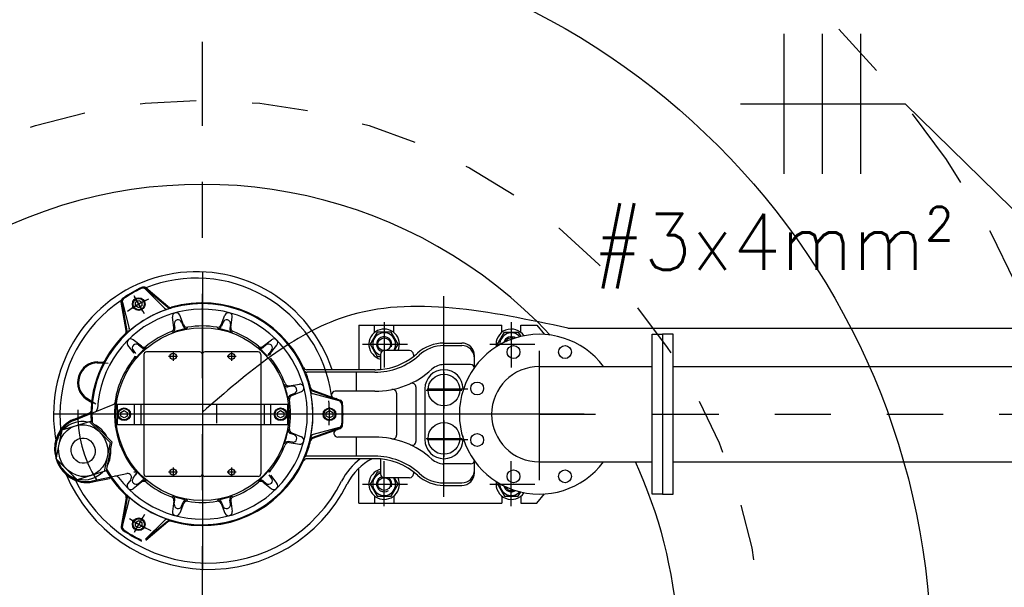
# Model space of a CAD drawing. Header units: millimetres. Extents: x 197878 to 197999, y 8707052 to 8707093.
# Tile 14 of 22: x 197887.44 to 197889.19, y 8707074.85 to 8707075.86. Entities that reach past the tile are written whole.
import ezdxf

# ---------------------------------------------------------------- set-up
doc = ezdxf.new("R2010")
doc.units = ezdxf.units.MM
doc.header["$LTSCALE"] = 0.1
doc.linetypes.add('DASHDOT', pattern=[1, 0.5, -0.25, 0, -0.25])
doc.linetypes.add('HIDDEN', pattern=[0.375, 0.25, -0.125])
for name, color, linetype in [('BAR-EIXOS', 7, 'DASHDOT'), ('BAR-FUROS', 7, 'Continuous'), ('BAR-PECAS', 2, 'Continuous'), ('EIXO', 7, 'DASHDOT'), ('ELE_CIR', 2, 'Continuous'), ('ELE_DUTO', 8, 'Continuous'), ('ELE_TX_CIR', 2, 'Continuous'), ('ESTRUTURA', 5, 'Continuous'), ('LIMHATRA', 2, 'HIDDEN')]:
    doc.layers.add(name, color=color, linetype=linetype)
doc.styles.add('romans', font='romans.shx')

msp = doc.modelspace()

# ---------------------------------------------------------------- linework, layer by layer
at = {"color": 7}
for p, q in [((197887.7627800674, 8707075.412119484), (197887.7627800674, 8707074.881501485)), ((197887.7627800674, 8707075.410984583), (197887.7627800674, 8707074.912620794)), ((197887.6593866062, 8707075.3372312), (197887.6409701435, 8707075.369129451)), ((197887.6567698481, 8707075.34176356), (197887.6420304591, 8707075.367292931)), ((197887.7009378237, 8707075.34876234), (197887.6615549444, 8707075.381808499)), ((197887.6616059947, 8707075.381220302), (197887.695273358, 8707075.34755294)), ((197887.7012749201, 8707075.350365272), (197887.6617691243, 8707075.38351457)), ((197888.1936237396, 8707075.010949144), (197888.1936237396, 8707075.369001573)), ((197887.6270680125, 8707075.307521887), (197887.6181127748, 8707075.358309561)), ((197887.6286247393, 8707075.307012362), (197887.6196973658, 8707075.357642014)), ((197887.6201812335, 8707075.357303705), (197887.6325043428, 8707075.311313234)), ((197887.6437311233, 8707075.35780124), (197887.6494001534, 8707075.361074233)), ((197887.643731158, 8707075.351255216), (197887.643731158, 8707075.35780124)), ((197887.649400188, 8707075.347982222), (197887.643731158, 8707075.351255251)), ((197887.6494001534, 8707075.361074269), (197887.6550691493, 8707075.35780124)), ((197887.6550691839, 8707075.351255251), (197887.6494001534, 8707075.347982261)), ((197887.6550691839, 8707075.357801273), (197887.6550691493, 8707075.351255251)), ((197887.7293403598, 8707075.317556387), (197887.7224083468, 8707075.334918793)), ((197887.7962197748, 8707075.317556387), (197887.8031517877, 8707075.334918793)), ((197887.7120357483, 8707075.31291963), (197887.7093578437, 8707075.33142192)), ((197887.7127622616, 8707075.318716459), (197887.7138261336, 8707075.311365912)), ((197887.7258127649, 8707075.322213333), (197887.7285666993, 8707075.315315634)), ((197887.7997473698, 8707075.322213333), (197887.7969934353, 8707075.315315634)), ((197887.8127978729, 8707075.318716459), (197887.8117340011, 8707075.311365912)), ((197887.8135243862, 8707075.31291963), (197887.8162022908, 8707075.33142192)), ((197888.0416946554, 8707075.316880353), (197888.2967994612, 8707075.316880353)), ((197888.0416946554, 8707075.316880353), (197888.0416946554, 8707075.237514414)), ((197888.0700396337, 8707075.3041081), (197888.0700396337, 8707075.316880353)), ((197888.0870466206, 8707075.322396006), (197888.0870466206, 8707075.241689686)), ((197888.1040536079, 8707075.3041081), (197888.1040536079, 8707075.316880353)), ((197888.2967994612, 8707075.3041081), (197888.2967994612, 8707075.316880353)), ((197888.3138064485, 8707075.322396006), (197888.3138064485, 8707075.241689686)), ((197888.3308134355, 8707075.316880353), (197888.3591584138, 8707075.316880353)), ((197888.3308134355, 8707075.3041081), (197888.3308134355, 8707075.316880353)), ((197888.3591584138, 8707075.316880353), (197888.3727872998, 8707075.300358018)), ((197888.074609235, 8707075.304408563), (197888.0621718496, 8707075.282866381)), ((197888.0994840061, 8707075.304408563), (197888.074609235, 8707075.304408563)), ((197888.1119213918, 8707075.282866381), (197888.0994840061, 8707075.304408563)), ((197888.2889316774, 8707075.282866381), (197888.3013690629, 8707075.304408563)), ((197888.3013690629, 8707075.304408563), (197888.326243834, 8707075.304408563)), ((197888.326243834, 8707075.304408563), (197888.330656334, 8707075.29676589)), ((197887.6414486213, 8707075.266812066), (197887.6298783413, 8707075.281496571)), ((197887.6541164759, 8707075.27947992), (197887.6394319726, 8707075.291050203)), ((197887.6487330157, 8707075.281749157), (197887.6545668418, 8707075.277152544)), ((197887.8768271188, 8707075.281749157), (197887.8709932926, 8707075.277152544)), ((197887.8714436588, 8707075.27947992), (197887.8861281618, 8707075.291050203)), ((197887.8841115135, 8707075.266812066), (197887.8956817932, 8707075.281496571)), ((197888.048675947, 8707075.282866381), (197888.1287062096, 8707075.282866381)), ((197888.0621718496, 8707075.282866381), (197888.074609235, 8707075.261324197)), ((197888.1053753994, 8707075.27152839), (197888.1119213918, 8707075.282866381)), ((197888.1936237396, 8707075.28513398), (197888.2253701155, 8707075.28513398)), ((197888.1936237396, 8707075.280598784), (197888.2253701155, 8707075.280598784)), ((197888.2754357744, 8707075.282866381), (197888.3554660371, 8707075.282866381)), ((197888.2903865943, 8707075.280346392), (197888.2889316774, 8707075.282866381)), ((197887.6391793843, 8707075.272195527), (197887.6437759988, 8707075.266361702)), ((197887.6584705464, 8707075.264725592), (197887.6584705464, 8707075.176289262)), ((197887.7582448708, 8707075.26926079), (197887.6630057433, 8707075.26926079)), ((197887.7106253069, 8707075.26926079), (197887.7106253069, 8707075.253387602)), ((197887.7627800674, 8707075.264725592), (197887.7627800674, 8707075.176289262)), ((197887.8625543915, 8707075.26926079), (197887.7673152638, 8707075.26926079)), ((197887.8149348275, 8707075.26926079), (197887.8149348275, 8707075.253387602)), ((197887.867089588, 8707075.264725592), (197887.867089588, 8707075.176289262)), ((197887.8863807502, 8707075.272195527), (197887.8817841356, 8707075.266361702)), ((197888.0805323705, 8707075.264725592), (197888.0805323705, 8707075.237983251)), ((197888.1323985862, 8707075.27152839), (197888.0873351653, 8707075.27152839)), ((197888.1392013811, 8707075.264725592), (197888.1392013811, 8707075.260904)), ((197888.2480460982, 8707075.241406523), (197888.2480460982, 8707075.262457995)), ((197888.3636936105, 8707075.271203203), (197888.3636936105, 8707075.040383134)), ((197887.5753010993, 8707075.249671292), (197887.5948589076, 8707075.248988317)), ((197887.5753644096, 8707075.251484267), (197887.5845332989, 8707075.25116408)), ((197887.7185619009, 8707075.261324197), (197887.7026887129, 8707075.261324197)), ((197887.8228714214, 8707075.261324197), (197887.8069982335, 8707075.261324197)), ((197888.074609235, 8707075.261324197), (197888.0805323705, 8707075.261324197)), ((197888.2412433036, 8707075.246584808), (197888.1936237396, 8707075.246584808)), ((197887.9941247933, 8707075.237514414), (197887.949372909, 8707075.237514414)), ((197888.0702321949, 8707075.23297922), (197887.9498259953, 8707075.23297922)), ((197888.0702322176, 8707075.237514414), (197887.9941247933, 8707075.237514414)), ((197888.0373791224, 8707075.23297922), (197888.0373791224, 8707075.198965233)), ((197888.1936237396, 8707075.23299288), (197888.1936237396, 8707075.168106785)), ((197887.9175512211, 8707075.208892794), (197887.9360535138, 8707075.211570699)), ((197887.9233480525, 8707075.208166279), (197887.9159975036, 8707075.20710241)), ((197887.9268449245, 8707075.195115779), (197887.9199472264, 8707075.192361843)), ((197887.9221879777, 8707075.191588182), (197887.9395503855, 8707075.198520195)), ((197887.9587776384, 8707075.199898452), (197888.0070878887, 8707075.18231496)), ((197887.9599972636, 8707075.200991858), (197888.0084583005, 8707075.183353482)), ((197888.0065529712, 8707075.182065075), (197887.960562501, 8707075.194388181)), ((197888.0702322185, 8707075.198965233), (197887.9999222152, 8707075.198965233)), ((197888.1090101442, 8707075.195416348), (197888.1090101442, 8707075.120880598)), ((197888.1435050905, 8707075.206750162), (197888.1435050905, 8707075.109546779)), ((197888.1596097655, 8707075.203500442), (197888.1596097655, 8707075.11279651)), ((197888.1620937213, 8707075.201232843), (197888.2257404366, 8707075.201232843)), ((197888.1636680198, 8707075.203500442), (197888.2359641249, 8707075.203500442)), ((197887.5333768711, 8707075.14703783), (197887.6036223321, 8707075.17541884)), ((197887.5552127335, 8707075.185571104), (197887.5629931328, 8707075.180709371)), ((197887.5561740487, 8707075.187109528), (197887.5727701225, 8707075.176739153)), ((197887.6108509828, 8707075.176289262), (197887.9147091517, 8707075.176289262)), ((197887.6108509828, 8707075.176289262), (197887.6108509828, 8707075.140007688)), ((197887.6414635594, 8707075.176289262), (197887.6414635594, 8707075.140007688)), ((197887.6528015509, 8707075.176289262), (197887.6528015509, 8707075.140007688)), ((197887.6584705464, 8707075.176289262), (197887.6584705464, 8707075.140007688)), ((197887.7627800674, 8707075.176289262), (197887.7627800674, 8707075.140007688)), ((197887.867089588, 8707075.176289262), (197887.867089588, 8707075.140007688)), ((197887.8727585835, 8707075.176289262), (197887.8727585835, 8707075.140007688)), ((197887.8840965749, 8707075.176289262), (197887.8840965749, 8707075.140007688)), ((197887.9147091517, 8707075.176289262), (197887.9147091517, 8707075.140007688)), ((197888.4438746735, 8707075.158148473), (197887.4974710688, 8707075.158148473)), ((197887.5326973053, 8707075.148719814), (197887.5614210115, 8707075.160324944)), ((197887.6176537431, 8707075.161421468), (197887.6233227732, 8707075.164694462)), ((197887.6176537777, 8707075.154875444), (197887.6176537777, 8707075.161421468)), ((197887.6233227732, 8707075.164694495), (197887.628991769, 8707075.161421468)), ((197887.6289918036, 8707075.161421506), (197887.628991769, 8707075.154875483)), ((197887.7877236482, 8707075.174021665), (197887.7877236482, 8707075.142275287)), ((197887.8965683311, 8707075.161421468), (197887.9022373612, 8707075.164694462)), ((197887.8965683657, 8707075.154875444), (197887.8965683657, 8707075.161421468)), ((197887.9022373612, 8707075.164694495), (197887.9079063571, 8707075.161421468)), ((197887.9079063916, 8707075.161421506), (197887.9079063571, 8707075.154875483)), ((197887.9838708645, 8707075.161421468), (197887.9895398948, 8707075.164694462)), ((197887.983870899, 8707075.154875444), (197887.983870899, 8707075.161421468)), ((197887.9895398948, 8707075.164694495), (197887.9952088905, 8707075.161421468)), ((197887.9952089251, 8707075.161421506), (197887.9952088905, 8707075.154875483)), ((197887.5125564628, 8707075.130257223, -0.009179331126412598), (197887.5638881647, 8707075.1459509, 0.01035754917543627)), ((197887.5307379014, 8707075.141509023, -0.001653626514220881), (197887.5307379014, 8707075.141509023)), ((197887.5307379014, 8707075.141509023, -0.001653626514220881), (197887.5307379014, 8707075.141509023)), ((197887.5307379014, 8707075.141509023, -0.001653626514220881), (197887.5307379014, 8707075.141509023)), ((197887.5307379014, 8707075.141509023, -0.001653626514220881), (197887.5307379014, 8707075.141509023)), ((197887.5607924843, 8707075.145004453, 0.00917933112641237), (197887.5985016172, 8707075.107923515, 0.01835866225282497)), ((197887.6015972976, 8707075.108869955), (197887.5638881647, 8707075.1459509, -0.009179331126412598)), ((197887.6108509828, 8707075.140007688), (197887.9147091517, 8707075.140007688)), ((197887.6233228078, 8707075.151602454), (197887.6176537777, 8707075.154875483)), ((197887.6289918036, 8707075.154875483), (197887.6233227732, 8707075.151602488)), ((197887.6584705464, 8707075.140007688), (197887.6584705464, 8707075.051571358)), ((197887.7627800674, 8707075.140007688), (197887.7627800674, 8707075.051571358)), ((197887.867089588, 8707075.140007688), (197887.867089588, 8707075.051571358)), ((197887.9022373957, 8707075.151602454), (197887.8965683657, 8707075.154875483)), ((197887.9079063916, 8707075.154875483), (197887.9022373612, 8707075.151602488)), ((197887.9895399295, 8707075.151602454), (197887.983870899, 8707075.154875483)), ((197887.9952089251, 8707075.154875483), (197887.9895398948, 8707075.151602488)), ((197888.1936237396, 8707075.146824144), (197888.1936237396, 8707075.081938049)), ((197887.5020295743, 8707075.078429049, -0.01835866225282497), (197887.5125564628, 8707075.130257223, -0.009179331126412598)), ((197887.9268449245, 8707075.121181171), (197887.9199472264, 8707075.123935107)), ((197887.9221879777, 8707075.12470877), (197887.9395503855, 8707075.117776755)), ((197887.9587776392, 8707075.116398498), (197888.0070878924, 8707075.133981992)), ((197887.9599972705, 8707075.115305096), (197888.0084583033, 8707075.132943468)), ((197888.0065529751, 8707075.134231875), (197887.960562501, 8707075.121908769)), ((197888.2342137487, 8707075.1264021), (197888.2344405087, 8707075.1264021)), ((197887.5985016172, 8707075.107923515, 0.01835866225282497), (197887.5879747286, 8707075.056095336, 0.009179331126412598)), ((197887.6015972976, 8707075.108869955), (197887.591070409, 8707075.057041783, -0.00917933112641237)), ((197887.9233480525, 8707075.108130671), (197887.9159975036, 8707075.109194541)), ((197887.9175512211, 8707075.107404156), (197887.9360535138, 8707075.104726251)), ((197888.0702322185, 8707075.117331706), (197888.0041459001, 8707075.117331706)), ((197888.0373791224, 8707075.117331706), (197888.0373791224, 8707075.08331773)), ((197888.1620937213, 8707075.115064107), (197888.2257404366, 8707075.115064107)), ((197888.1636680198, 8707075.11279651), (197888.2359641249, 8707075.11279651)), ((197888.2276377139, 8707075.11279651), (197888.2276377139, 8707075.119826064)), ((197887.5397387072, 8707075.041348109, -0.00917933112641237), (197887.5020295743, 8707075.078429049, -0.01835866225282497)), ((197888.065776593, 8707075.078782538), (197887.9493729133, 8707075.078782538)), ((197888.0702322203, 8707075.08331773), (197887.9498260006, 8707075.08331773)), ((197888.0702322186, 8707075.078782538), (197888.065776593, 8707075.078782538)), ((197888.0805323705, 8707075.078313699), (197888.0805323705, 8707075.051571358)), ((197888.0870466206, 8707074.993900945), (197888.0870466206, 8707075.07460726)), ((197888.2412433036, 8707075.069712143), (197888.1936237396, 8707075.069712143)), ((197888.2480460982, 8707075.053838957), (197888.2480460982, 8707075.074890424)), ((197888.3138064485, 8707074.993900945), (197888.3138064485, 8707075.07460726)), ((197887.591070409, 8707075.057041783, 0.0103575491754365), (197887.5397387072, 8707075.041348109, -0.00917933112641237)), ((197887.5663832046, 8707075.039078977), (197887.6283014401, 8707075.052240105)), ((197887.7185619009, 8707075.054972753), (197887.7026887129, 8707075.054972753)), ((197887.7106253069, 8707075.062909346), (197887.7106253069, 8707075.047036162)), ((197887.8228714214, 8707075.054972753), (197887.8069982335, 8707075.054972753)), ((197887.8149348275, 8707075.062909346), (197887.8149348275, 8707075.047036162)), ((197888.0416946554, 8707074.999416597), (197888.0416946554, 8707075.061534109)), ((197888.074609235, 8707075.054972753), (197888.0621718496, 8707075.033430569)), ((197888.0805323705, 8707075.054972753), (197888.074609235, 8707075.054972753)), ((197888.1392013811, 8707075.05539295), (197888.1392013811, 8707075.051571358)), ((197887.5667603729, 8707075.037304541), (197887.5970629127, 8707075.043745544)), ((197887.6350592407, 8707075.041375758), (197887.6298783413, 8707075.03480038)), ((197887.6391793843, 8707075.044101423), (197887.6437759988, 8707075.04993525)), ((197887.6541164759, 8707075.03681703), (197887.6394319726, 8707075.025246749)), ((197887.6487330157, 8707075.03454779), (197887.6545668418, 8707075.039144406)), ((197887.7582448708, 8707075.047036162), (197887.6630057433, 8707075.047036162)), ((197887.8625543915, 8707075.047036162), (197887.7673152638, 8707075.047036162)), ((197887.8768271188, 8707075.03454779), (197887.8709932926, 8707075.039144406)), ((197887.8714436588, 8707075.03681703), (197887.8861281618, 8707075.025246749)), ((197887.8863807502, 8707075.044101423), (197887.8817841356, 8707075.04993525)), ((197887.8841115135, 8707075.049484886), (197887.8956817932, 8707075.03480038)), ((197888.1323985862, 8707075.044768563), (197888.0873351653, 8707075.044768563)), ((197888.1119213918, 8707075.033430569), (197888.1053753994, 8707075.044768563)), ((197888.1936237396, 8707075.035698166), (197888.2253701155, 8707075.035698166)), ((197888.2903865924, 8707075.035950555), (197888.2889316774, 8707075.033430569)), ((197888.048675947, 8707075.033430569), (197888.1287062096, 8707075.033430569)), ((197888.0621718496, 8707075.033430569), (197888.074609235, 8707075.011888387)), ((197888.0994840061, 8707075.011888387), (197888.1119213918, 8707075.033430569)), ((197888.1936237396, 8707075.03116297), (197888.2253701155, 8707075.03116297)), ((197888.2754357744, 8707075.033430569), (197888.3554660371, 8707075.033430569)), ((197888.2889316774, 8707075.033430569), (197888.3013690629, 8707075.011888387)), ((197888.326243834, 8707075.011888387), (197888.3306563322, 8707075.019531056)), ((197887.6270680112, 8707075.008775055), (197887.6181127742, 8707074.957987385)), ((197887.628624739, 8707075.00928459), (197887.6196973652, 8707074.958654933)), ((197887.6201812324, 8707074.958993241), (197887.6325043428, 8707075.004983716)), ((197887.7120357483, 8707075.00337732), (197887.7093578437, 8707074.984875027)), ((197887.7127622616, 8707074.997580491), (197887.7138261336, 8707075.004931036)), ((197887.7293403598, 8707074.998740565), (197887.7224083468, 8707074.981378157)), ((197887.7258127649, 8707074.994083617), (197887.7285666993, 8707075.000981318)), ((197887.7962197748, 8707074.998740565), (197887.8031517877, 8707074.981378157)), ((197887.7997473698, 8707074.994083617), (197887.7969934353, 8707075.000981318)), ((197887.8127978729, 8707074.997580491), (197887.8117340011, 8707075.004931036)), ((197887.8135243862, 8707075.00337732), (197887.8162022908, 8707074.984875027)), ((197888.0416946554, 8707074.999416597), (197888.2967994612, 8707074.999416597)), ((197888.0700396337, 8707075.012188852), (197888.0700396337, 8707074.999416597)), ((197888.074609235, 8707075.011888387), (197888.0994840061, 8707075.011888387)), ((197888.1040536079, 8707075.012188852), (197888.1040536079, 8707074.999416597)), ((197888.2967994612, 8707075.012188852), (197888.2967994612, 8707074.999416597)), ((197888.3013690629, 8707075.011888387), (197888.326243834, 8707075.011888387)), ((197888.3308134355, 8707075.012188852), (197888.3308134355, 8707074.999416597)), ((197888.3308134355, 8707074.999416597), (197888.3591584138, 8707074.999416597)), ((197888.3591584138, 8707074.999416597), (197888.3727872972, 8707075.015938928)), ((197887.6593866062, 8707074.97906575), (197887.6409701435, 8707074.947167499)), ((197887.6567698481, 8707074.97453339), (197887.6420304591, 8707074.94900402)), ((197887.6437311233, 8707074.965041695), (197887.6494001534, 8707074.96831469)), ((197887.643731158, 8707074.958495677), (197887.643731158, 8707074.965041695)), ((197887.6494001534, 8707074.968314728), (197887.6550691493, 8707074.965041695)), ((197887.6550691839, 8707074.965041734), (197887.6550691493, 8707074.95849571)), ((197887.7009378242, 8707074.96753461), (197887.6615549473, 8707074.934488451)), ((197887.6616059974, 8707074.935076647), (197887.695273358, 8707074.968744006)), ((197887.7012749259, 8707074.965931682), (197887.6617691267, 8707074.93278238)), ((197887.649400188, 8707074.955222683), (197887.643731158, 8707074.95849571)), ((197887.6550691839, 8707074.95849571), (197887.6494001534, 8707074.955222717))]:
    msp.add_line(p, q, dxfattribs=at)
for centre, radius in [((197887.7627800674, 8707075.158148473), 0.1541966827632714), ((197888.0870466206, 8707075.282866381), 0.01133799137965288), ((197887.7106253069, 8707075.261324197), 0.005668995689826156), ((197887.8149348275, 8707075.261324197), 0.005668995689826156), ((197888.1936237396, 8707075.201232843), 0.02834497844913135), ((197888.1936237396, 8707075.115064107), 0.02834497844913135), ((197887.7106253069, 8707075.054972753), 0.005668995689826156), ((197887.8149348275, 8707075.054972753), 0.005668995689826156), ((197888.0870466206, 8707075.033430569), 0.01133799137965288)]:
    msp.add_circle(centre, radius, dxfattribs=at)
at = {"color": 7, "extrusion": (-0.3270754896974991, -0.09999701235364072, 0.9396926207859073)}
for radius in [0.04648576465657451, 0.02267598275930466]:
    msp.add_circle((-8268760.601717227, 2570005.937299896, -935405.663064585), radius, dxfattribs=at)
at = {"color": 7}
for centre, radius, start, end in [((197887.7522304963, 8707075.157577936), 0.2547600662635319, 18.286677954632, 179.8716883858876), ((197887.6573963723, 8707075.378303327), 0.006802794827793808, 50.00000413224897, 115.5795003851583), ((197887.7522304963, 8707075.157577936), 0.2434220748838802, 8.076633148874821, 111.8265579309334), ((197887.7627800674, 8707075.158148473), 0.2508804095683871, 115.5795003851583, 124.420499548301), ((197887.7627800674, 8707075.158148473), 0.2494358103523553, 115.7990645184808, 124.2009331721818), ((197887.7627800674, 8707075.158148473), 0.2494358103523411, 115.9004841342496, 124.0995200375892), ((197887.6567956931, 8707075.376410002), 0.00680279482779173, 45.00001792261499, 115.9004841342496), ((197887.6571821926, 8707075.376597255), 0.006802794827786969, 50.00000821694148, 115.7990645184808), ((197887.7522304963, 8707075.157577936), 0.2434220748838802, 123.4306615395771, 179.8716883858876), ((197887.7627800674, 8707075.158148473), 0.1972810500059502, 209.8457888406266, 184.1542166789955), ((197887.6248122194, 8707075.359490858), 0.006802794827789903, 124.420499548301, 190.0000048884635), ((197887.6263968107, 8707075.358823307), 0.00680279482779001, 124.2009331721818, 190.0000047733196), ((197887.6267522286, 8707075.359064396), 0.006802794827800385, 124.0995200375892, 194.999998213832), ((197887.7627800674, 8707075.158148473), 0.2267598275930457, 115.0361886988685, 126.0836904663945), ((197887.7627800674, 8707075.158148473), 0.2267598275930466, 116.2754741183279, 123.7245258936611), ((197887.6494001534, 8707075.354528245), 0.0113379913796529, 180.0000426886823, 180), ((197887.6494001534, 8707075.354528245), 0.009977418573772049, 180.0000426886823, 180), ((197887.7056476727, 8707075.355576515), 0.006802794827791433, 229.9999906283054, 286.1395663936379), ((197887.7627800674, 8707075.158148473), 0.1972810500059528, 12.10888364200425, 107.8911173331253), ((197887.7627800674, 8707075.158148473), 0.1987256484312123, 24.78753590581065, 106.1395663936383), ((197887.7627800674, 8707075.158148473), 0.1872361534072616, 45.82544187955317, 176.8589303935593), ((197887.7627800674, 8707075.158148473), 0.1972810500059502, 109.8668338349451, 130.1331671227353), ((197887.7000836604, 8707075.352363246), 0.006802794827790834, 225.0000028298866, 287.8911173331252), ((197887.705310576, 8707075.353973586), 0.006802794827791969, 230.0000015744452, 286.3555676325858), ((197887.7160904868, 8707075.33239636), 0.006802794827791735, 21.76455793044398, 188.2354406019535), ((197887.8094696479, 8707075.33239636), 0.00680279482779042, 351.7645593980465, 158.235442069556), ((197887.7194949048, 8707075.3196909), 0.006802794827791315, 21.76455793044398, 188.2354406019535), ((197887.7348845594, 8707075.317838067), 0.006802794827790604, 201.7645579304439, 279.9087783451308), ((197887.7356582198, 8707075.320078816), 0.006802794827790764, 201.7645579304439, 279.5082601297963), ((197887.7627800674, 8707075.158148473), 0.1573831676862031, 80.49173987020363, 99.5082601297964), ((197887.7899019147, 8707075.320078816), 0.006802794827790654, 260.4917398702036, 338.235442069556), ((197887.7906755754, 8707075.317838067), 0.006802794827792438, 260.0912216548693, 338.235442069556), ((197887.8060652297, 8707075.3196909), 0.006802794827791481, 351.7645593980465, 158.235442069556), ((197887.7627800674, 8707075.158148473), 0.1987256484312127, 133.86043614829, 183.6827693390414), ((197887.7627800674, 8707075.158148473), 0.1972810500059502, 132.1088863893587, 150.7195674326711), ((197887.6203685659, 8707075.306340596), 0.006802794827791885, 313.86043614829, 9.99998317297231), ((197887.6219252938, 8707075.30583107), 0.00680279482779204, 313.6444300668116, 9.999994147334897), ((197887.6259333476, 8707075.30955254), 0.006802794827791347, 312.1088863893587, 14.99999821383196), ((197887.7627800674, 8707075.158148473), 0.1573831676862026, 110.4917374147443, 129.5082577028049), ((197887.7053031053, 8707075.311945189), 0.006802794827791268, 290.4917374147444, 8.235440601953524), ((197887.7070934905, 8707075.310391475), 0.006802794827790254, 290.0912231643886, 8.235440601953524), ((197887.7627800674, 8707075.158148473), 0.1553049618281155, 101.5819227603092, 108.4180786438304), ((197887.7627800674, 8707075.158148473), 0.1553049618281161, 71.58192135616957, 78.41807723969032), ((197887.818466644, 8707075.310391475), 0.006802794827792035, 171.7645593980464, 249.9087768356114), ((197887.8202570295, 8707075.311945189), 0.006802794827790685, 171.7645593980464, 249.5082625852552), ((197887.7627800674, 8707075.158148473), 0.1573831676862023, 50.49174229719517, 69.50826258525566), ((197888.0870466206, 8707075.282866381), 0.02721117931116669, 335.3756829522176, 256.149099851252), ((197888.0870466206, 8707075.282866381), 0.02046507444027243, 326.3569919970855, 251.4392129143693), ((197888.3138064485, 8707075.282866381), 0.02721117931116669, 33.82239887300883, 189.7804188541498), ((197888.3138064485, 8707075.282866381), 0.02046507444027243, 41.3997245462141, 182.2030903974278), ((197887.6352217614, 8707075.28570678), 0.006802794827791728, 51.76456125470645, 218.2354421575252), ((197887.6445228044, 8707075.276405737), 0.006802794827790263, 51.76456125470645, 218.2354421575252), ((197887.6583266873, 8707075.284823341), 0.006802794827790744, 231.7645612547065, 309.5082577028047), ((197887.8672334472, 8707075.284823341), 0.006802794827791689, 230.4917422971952, 308.2354387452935), ((197887.8810373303, 8707075.276405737), 0.006802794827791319, 321.7645578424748, 128.2354387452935), ((197887.8903383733, 8707075.28570678), 0.006802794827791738, 321.7645578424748, 128.2354387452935), ((197887.7627800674, 8707075.158148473), 0.1872361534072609, 348.1745608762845, 45.82544187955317), ((197888.0870466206, 8707075.282866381), 0.01360558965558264, 340.4281820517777, 252.346685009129), ((197888.1936237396, 8707075.21483843), 0.07029554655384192, 90, 132.2054433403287), ((197888.1936237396, 8707075.21483843), 0.06576035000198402, 90, 132.2054534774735), ((197888.2253701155, 8707075.262457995), 0.02267598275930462, 0, 90), ((197888.2253701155, 8707075.257922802), 0.02267598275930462, 0, 90), ((197888.3138064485, 8707075.282866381), 0.01360558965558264, 54.57181868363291, 167.1576284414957), ((197888.3138064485, 8707075.282866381), 0.01133799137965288, 66.28754446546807, 157.3152704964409), ((197887.6361052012, 8707075.262601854), 0.0068027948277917, 320.4917404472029, 38.23544215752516), ((197887.6384325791, 8707075.26215149), 0.006802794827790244, 320.09122552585, 38.23544215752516), ((197887.7627800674, 8707075.158148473), 0.1553049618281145, 131.5819216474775, 138.4180760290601), ((197887.6587770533, 8707075.282495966), 0.00680279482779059, 231.7645612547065, 309.908777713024), ((197887.6630057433, 8707075.264725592), 0.004535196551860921, 90, 180), ((197887.7582448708, 8707075.264725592), 0.004535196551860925, 0, 90), ((197887.7673152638, 8707075.264725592), 0.004535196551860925, 90, 180), ((197887.8667830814, 8707075.282495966), 0.006802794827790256, 230.0912222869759, 308.2354387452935), ((197887.8625543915, 8707075.264725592), 0.004535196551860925, 0, 90), ((197887.7627800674, 8707075.158148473), 0.1553049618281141, 41.58192397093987, 48.41807835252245), ((197887.8871275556, 8707075.26215149), 0.006802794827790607, 141.7645578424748, 219.9087744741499), ((197887.8894549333, 8707075.262601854), 0.006802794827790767, 141.7645578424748, 219.5082595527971), ((197888.0702321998, 8707075.350894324), 0.1179151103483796, 269.9999973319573, 312.2054534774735), ((197888.0873351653, 8707075.264725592), 0.006802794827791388, 90, 180), ((197888.0870466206, 8707075.282866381), 0.01360558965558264, 303.5573113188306, 305.428181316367), ((197888.1323985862, 8707075.264725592), 0.006802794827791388, 0, 90), ((197888.0702322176, 8707075.350894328), 0.1133799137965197, 307.4667874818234, 312.2054433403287), ((197887.5847707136, 8707075.257962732), 0.006802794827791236, 267.9999967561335, 330.719567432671), ((197887.7627800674, 8707075.158148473), 0.1573831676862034, 140.4917404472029, 173.2770710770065), ((197887.7627800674, 8707075.158148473), 0.1573831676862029, 20.49173405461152, 39.50825955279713), ((197888.0702322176, 8707075.350894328), 0.113379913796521, 275.2122995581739, 307.4667874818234), ((197888.1936237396, 8707075.21483843), 0.03174637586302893, 90, 132.2054433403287), ((197888.2412433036, 8707075.239782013), 0.006802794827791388, 0, 90), ((197887.9493729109, 8707075.244317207), 0.006802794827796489, 204.7875359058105, 269.9999853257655), ((197887.9498259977, 8707075.239782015), 0.0068027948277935, 203.5781819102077, 269.9999806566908), ((197887.7627800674, 8707075.158148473), 0.1987256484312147, 13.86044096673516, 21.46655048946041), ((197888.0702321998, 8707075.350894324), 0.1519290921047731, 270.0000066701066, 312.2054539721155), ((197888.0702322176, 8707075.350894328), 0.1133799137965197, 270, 275.2122995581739), ((197888.1936237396, 8707075.203500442), 0.03401397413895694, 0, 180), ((197887.9150230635, 8707075.213835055), 0.00680279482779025, 200.0912169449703, 278.2354412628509), ((197887.9165767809, 8707075.215625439), 0.006802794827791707, 200.4917340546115, 278.2354412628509), ((197887.9370279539, 8707075.204838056), 0.006802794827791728, 291.7645576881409, 98.23544126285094), ((197888.1367022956, 8707075.206750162), 0.006802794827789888, 0, 114.7561377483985), ((197887.7627800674, 8707075.158148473), 0.1553049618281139, 11.58192746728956, 18.41807674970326), ((197887.922469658, 8707075.186043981), 0.006802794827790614, 111.7645576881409, 189.9087824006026), ((197887.9243224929, 8707075.201433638), 0.006802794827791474, 291.7645576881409, 98.23544126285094), ((197887.9611043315, 8707075.206290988), 0.006802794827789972, 193.6444335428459, 249.9999972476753), ((197887.9623231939, 8707075.20095918), 0.006802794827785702, 192.1088836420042, 255.0000003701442), ((197887.9623239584, 8707075.207384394), 0.006802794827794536, 193.8604409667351, 249.9999859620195), ((197887.7627800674, 8707075.158148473), 0.1972810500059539, 349.8668374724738, 10.13316252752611), ((197887.9999222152, 8707075.192162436), 0.006802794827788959, 90, 249.9999984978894), ((197887.9999733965, 8707075.19273389), 0.006802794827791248, 188.0766332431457, 298.8087610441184), ((197888.1022073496, 8707075.195416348), 0.006802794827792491, 1.067217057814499e-05, 101.6212518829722), ((197887.559388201, 8707075.174940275), 0.006802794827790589, 355.2804254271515, 58.0000032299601), ((197887.7627800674, 8707075.158148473), 0.1972810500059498, 175.2804254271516, 177.6174877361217), ((197887.6010739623, 8707075.18172628), 0.006802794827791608, 291.9999856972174, 351.7043619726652), ((197887.7627800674, 8707075.158148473), 0.1566131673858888, 171.7043619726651, 222.295639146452), ((197887.9247104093, 8707075.18527032), 0.006802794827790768, 111.7645576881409, 189.5082606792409), ((197887.7627800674, 8707075.158148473), 0.1573831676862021, 350.4917393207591, 9.508260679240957), ((197887.7627800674, 8707075.158148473), 0.2267598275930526, 355.0361855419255, 6.083687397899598), ((197888.0047922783, 8707075.175494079), 0.006802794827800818, 4.099518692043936, 75.00000101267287), ((197888.0047611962, 8707075.175922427), 0.006802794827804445, 4.200935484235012, 70.00000100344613), ((197888.0061316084, 8707075.176960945), 0.006802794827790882, 4.420496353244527, 70.00000841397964), ((197887.7627800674, 8707075.158148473), 0.2494358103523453, 355.799064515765, 4.200935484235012), ((197887.7627800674, 8707075.158148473), 0.2494358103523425, 355.9004813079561, 4.099518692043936), ((197887.7627800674, 8707075.158148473), 0.2508804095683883, 355.5795036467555, 4.420496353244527), ((197887.6960830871, 8707075.153347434), 0.1986700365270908, 178.6152684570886, 191.8177844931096), ((197887.77408035, 8707075.157879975), 0.2652714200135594, 179.9443873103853, 187.5363399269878), ((197887.7627800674, 8707075.158148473), 0.2222246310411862, 177.9211493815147, 211.823242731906), ((197887.5588726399, 8707075.166632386), 0.006802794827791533, 292.0000014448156, 357.6174877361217), ((197887.5690326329, 8707075.168780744), 0.006802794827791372, 292.0000014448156, 356.8589303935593), ((197887.6233227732, 8707075.158148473), 0.0113379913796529, 180.0000426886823, 180), ((197887.6233227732, 8707075.158148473), 0.009977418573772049, 180.0000426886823, 180), ((197887.9022373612, 8707075.158148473), 0.0113379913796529, 180.0000426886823, 180), ((197887.9022373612, 8707075.158148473), 0.009977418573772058, 180.0000426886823, 180), ((197887.9895398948, 8707075.158148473), 0.01133799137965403, 180.0000426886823, 180), ((197887.9895398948, 8707075.158148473), 0.009977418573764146, 180.0000426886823, 180), ((197887.7627800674, 8707075.158148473), 0.2267598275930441, 356.2754792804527, 3.724520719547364), ((197888.0047922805, 8707075.140802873), 0.006802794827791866, 285.0000165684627, 355.9004813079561), ((197888.0047611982, 8707075.140374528), 0.006802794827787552, 290.0000109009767, 355.799064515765), ((197887.7627800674, 8707075.158148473), 0.1553049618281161, 341.5819232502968, 348.4180725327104), ((197887.922469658, 8707075.130252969), 0.006802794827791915, 170.0912175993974, 248.2354423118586), ((197887.9247104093, 8707075.13102663), 0.006802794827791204, 170.491739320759, 248.2354423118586), ((197887.9623231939, 8707075.115337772), 0.006802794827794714, 104.9999996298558, 167.8911163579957), ((197888.0041459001, 8707075.124134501), 0.006802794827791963, 110.0000015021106, 270), ((197888.0061316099, 8707075.139336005), 0.006802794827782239, 290.0000052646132, 355.5795036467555), ((197887.5599501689, 8707075.096232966), 0.06059517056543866, 164.2707215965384, 228.7587820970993), ((197887.7627800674, 8707075.158148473), 0.1872361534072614, 217.1410711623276, 348.1745608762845), ((197887.7627800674, 8707075.158148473), 0.1972810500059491, 252.1088826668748, 347.8911163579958), ((197887.9150230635, 8707075.102461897), 0.006802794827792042, 81.76455873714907, 159.9087830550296), ((197887.9165767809, 8707075.100671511), 0.006802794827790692, 81.76455873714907, 159.5082659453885), ((197887.9243224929, 8707075.114863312), 0.006802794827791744, 261.7645587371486, 68.23544231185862), ((197887.9370279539, 8707075.111458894), 0.006802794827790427, 261.7645587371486, 68.23544231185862), ((197887.7627800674, 8707075.158148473), 0.198725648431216, 338.2681076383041, 346.1395695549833), ((197887.961104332, 8707075.11000596), 0.006802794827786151, 110.0000015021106, 166.3555664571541), ((197887.9623239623, 8707075.108912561), 0.00680279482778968, 109.9999915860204, 166.1395695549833), ((197888.0702322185, 8707074.965402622), 0.1519290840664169, 47.79455665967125, 90), ((197888.1022073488, 8707075.120880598), 0.006802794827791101, 258.3787546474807, 2.134434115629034e-05), ((197888.1367022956, 8707075.109546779), 0.006802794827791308, 245.2438670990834, 0), ((197888.1936237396, 8707075.11279651), 0.03401397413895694, 180, 0), ((197887.7627800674, 8707075.158148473), 0.1573831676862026, 320.4917404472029, 339.5082659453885), ((197887.7627800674, 8707075.158148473), 0.198725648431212, 253.8604378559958, 335.2124643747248), ((197887.9493729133, 8707075.07197974), 0.006802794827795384, 90, 155.2124643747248), ((197887.9498260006, 8707075.076514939), 0.006802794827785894, 90, 156.4218180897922), ((197888.1125243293, 8707074.988078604), 0.1133799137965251, 126.8698997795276, 153.3565374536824), ((197888.1125243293, 8707074.988078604), 0.102041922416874, 117.2660439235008, 153.3565374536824), ((197888.0702322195, 8707074.965402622), 0.1179151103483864, 47.79455715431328, 90), ((197888.0702322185, 8707074.965402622), 0.1133799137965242, 47.79455665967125, 90), ((197888.1936237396, 8707075.10145852), 0.03174637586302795, 227.7945566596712, 270), ((197888.2412433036, 8707075.076514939), 0.006802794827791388, 270, 0), ((197887.7627800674, 8707075.158148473), 0.1987256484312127, 210.3172305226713, 226.1395648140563), ((197887.6297158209, 8707075.045585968), 0.00680279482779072, 321.7645578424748, 101.9999997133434), ((197887.6419041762, 8707075.048176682), 0.006802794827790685, 42.29563914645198, 101.9999918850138), ((197887.6384325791, 8707075.054145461), 0.006802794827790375, 321.7645578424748, 39.90877447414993), ((197887.7627800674, 8707075.158148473), 0.1553049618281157, 221.5819239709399, 228.4180783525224), ((197887.6630057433, 8707075.051571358), 0.004535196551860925, 180, 270), ((197887.7582448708, 8707075.051571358), 0.004535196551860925, 270, 0), ((197887.7673152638, 8707075.051571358), 0.004535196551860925, 180, 270), ((197887.8625543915, 8707075.051571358), 0.004535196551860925, 270, 0), ((197887.7627800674, 8707075.158148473), 0.1553049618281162, 311.5819216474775, 318.41807602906), ((197887.8871275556, 8707075.054145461), 0.006802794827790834, 140.0912255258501, 218.2354421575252), ((197887.8894549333, 8707075.053695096), 0.006802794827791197, 140.4917404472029, 218.2354421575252), ((197888.0870466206, 8707075.033430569), 0.02721117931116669, 103.850900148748, 24.62431704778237), ((197888.0870466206, 8707075.033430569), 0.02046507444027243, 108.5607870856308, 33.64300800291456), ((197888.0873351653, 8707075.051571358), 0.006802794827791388, 180, 270), ((197888.1323985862, 8707075.051571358), 0.006802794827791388, 270, 0), ((197888.1936237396, 8707075.10145852), 0.0657603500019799, 227.7945571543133, 270), ((197888.2253701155, 8707075.05837415), 0.02267598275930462, 270, 0), ((197888.2253701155, 8707075.053838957), 0.02267598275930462, 270, 0), ((197887.7745172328, 8707075.15711544), 0.275876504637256, 202.6964102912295, 333.4577687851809), ((197887.77408035, 8707075.157879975), 0.2652714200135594, 204.3277216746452, 333.3565374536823), ((197887.598477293, 8707075.037091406), 0.006802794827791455, 36.38250985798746, 101.9999951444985), ((197887.7627800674, 8707075.158148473), 0.1972810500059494, 216.3825098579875, 227.8911136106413), ((197887.6081016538, 8707075.040991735), 0.006802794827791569, 37.14107116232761, 101.9999997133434), ((197887.6352217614, 8707075.03059017), 0.006802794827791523, 141.7645578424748, 308.2354387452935), ((197887.6445228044, 8707075.039891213), 0.006802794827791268, 141.7645578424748, 308.2354387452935), ((197887.6583266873, 8707075.031473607), 0.006802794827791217, 50.49174229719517, 128.2354387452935), ((197887.6587770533, 8707075.033800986), 0.006802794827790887, 50.09122228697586, 128.2354387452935), ((197887.7627800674, 8707075.158148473), 0.1573831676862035, 230.4917422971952, 249.5082625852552), ((197887.7627800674, 8707075.158148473), 0.1573831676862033, 290.4917374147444, 309.5082577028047), ((197887.8667830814, 8707075.033800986), 0.006802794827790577, 51.76456125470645, 129.9087777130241), ((197887.8672334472, 8707075.031473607), 0.006802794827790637, 51.76456125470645, 129.5082577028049), ((197887.8810373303, 8707075.039891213), 0.006802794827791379, 231.7645612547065, 38.23544215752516), ((197887.8903383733, 8707075.03059017), 0.006802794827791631, 231.7645612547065, 38.23544215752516), ((197888.0870466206, 8707075.033430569), 0.01360558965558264, 107.6533149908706, 305.428181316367), ((197888.0870466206, 8707075.033430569), 0.01360558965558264, 340.4281820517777, 56.44268868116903), ((197888.1936237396, 8707075.10145852), 0.07029554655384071, 227.7945566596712, 270), ((197888.3138064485, 8707075.033430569), 0.02721117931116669, 170.2195890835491, 326.1775920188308), ((197888.3138064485, 8707075.033430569), 0.02046507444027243, 177.7969200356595, 318.6002626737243), ((197888.3138064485, 8707075.033430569), 0.01360558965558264, 192.8423953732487, 305.428181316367), ((197888.3138064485, 8707075.033430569), 0.01133799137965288, 202.6847507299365, 293.7124296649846), ((197887.6203685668, 8707075.00995635), 0.00680279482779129, 349.9999951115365, 46.13956481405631), ((197887.621925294, 8707075.010465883), 0.006802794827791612, 349.999995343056, 46.35556993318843), ((197887.6259333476, 8707075.00674441), 0.006802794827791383, 345.000001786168, 47.89111361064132), ((197887.7627800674, 8707075.158148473), 0.1972810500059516, 229.8668328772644, 250.1331661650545), ((197887.7053031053, 8707075.004351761), 0.006802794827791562, 351.7645593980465, 69.50826258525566), ((197887.7070934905, 8707075.005905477), 0.006802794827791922, 351.7645593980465, 69.90877683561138), ((197887.7627800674, 8707075.158148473), 0.1553049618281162, 251.5819213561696, 258.4180772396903), ((197887.7348845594, 8707074.998458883), 0.006802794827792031, 80.09122165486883, 158.235442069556), ((197887.7356582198, 8707074.996218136), 0.006802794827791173, 80.49173987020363, 158.235442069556), ((197887.7627800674, 8707075.158148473), 0.1573831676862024, 260.4917398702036, 279.5082601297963), ((197887.7899019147, 8707074.996218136), 0.006802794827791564, 21.76455793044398, 99.5082601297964), ((197887.7906755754, 8707074.998458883), 0.006802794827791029, 21.76455793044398, 99.90877834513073), ((197887.7627800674, 8707075.158148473), 0.1553049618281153, 281.5819227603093, 288.4180786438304), ((197887.818466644, 8707075.005905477), 0.00680279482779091, 110.0912231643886, 188.2354406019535), ((197887.8202570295, 8707075.004351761), 0.00680279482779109, 110.4917374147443, 188.2354406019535), ((197887.7160904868, 8707074.983900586), 0.006802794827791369, 171.7645593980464, 338.235442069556), ((197887.7194949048, 8707074.996606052), 0.006802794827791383, 171.7645593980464, 338.235442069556), ((197887.8060652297, 8707074.996606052), 0.006802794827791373, 201.7645579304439, 8.235440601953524), ((197887.8094696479, 8707074.983900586), 0.006802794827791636, 201.7645579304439, 8.235440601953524), ((197887.7627800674, 8707075.158148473), 0.2267598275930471, 235.0361882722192, 246.083690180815), ((197887.7627800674, 8707075.158148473), 0.2267598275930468, 236.2754741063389, 243.7245258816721), ((197887.6494001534, 8707074.961768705), 0.0113379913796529, 180.0000426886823, 180), ((197887.6494001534, 8707074.961768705), 0.009977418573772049, 180.0000426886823, 180), ((197887.7000836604, 8707074.963933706), 0.00680279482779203, 72.10888266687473, 134.9999971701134), ((197887.7053105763, 8707074.962323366), 0.006802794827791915, 73.64443236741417, 129.9999974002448), ((197887.7056476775, 8707074.960720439), 0.006802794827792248, 73.86043785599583, 129.9999828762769), ((197887.6248122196, 8707074.956806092), 0.006802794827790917, 170.000005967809, 235.5795010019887), ((197887.626396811, 8707074.957473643), 0.006802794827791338, 170.0000061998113, 235.7990673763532), ((197887.6267522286, 8707074.957232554), 0.006802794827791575, 165.0000131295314, 235.9004799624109), ((197887.7627800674, 8707075.158148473), 0.2508804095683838, 235.5795010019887, 244.4204996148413), ((197887.7627800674, 8707075.158148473), 0.2494358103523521, 235.7990673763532, 244.2009354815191), ((197887.7627800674, 8707075.158148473), 0.2494358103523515, 235.9004799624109, 244.0995164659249)]:
    msp.add_arc(centre, radius, start, end, dxfattribs=at)
at = {"color": 7, "extrusion": (-0.3270754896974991, 0.09999701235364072, 0.9396926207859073)}
for radius in [0.03582805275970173, 0.0340139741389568]:
    msp.add_arc((-8384474.166812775, -2214349.572667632, 805957.3327111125), radius, 194.1327226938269, 345.8672777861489, dxfattribs=at)
at = {"color": 7, "extrusion": (-0.3270754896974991, -0.09999701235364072, 0.9396926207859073)}
for centre, radius, start, end in [((-8268760.601717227, 2570005.941561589, -935405.664615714), 0.05850403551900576, 184.699855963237, 270.0000036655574), ((-8268760.601717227, 2570005.941561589, -935405.664615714), 0.05668995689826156, 184.699855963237, 266.6544352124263), ((-8268760.601717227, 2570005.937299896, -935405.663064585), 0.05215476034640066, 153.0376110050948, 206.962386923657), ((-8268760.601717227, 2570005.937299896, -935405.663064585), 0.05215476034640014, 101.5330023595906, 138.4669941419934), ((-8268760.601717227, 2570005.937299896, -935405.663064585), 0.05215476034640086, 213.037610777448, 249.3310811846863), ((-8268760.601717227, 2570005.937299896, -935405.663064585), 0.0521547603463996, 41.53300680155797, 78.46699767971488), ((-8268760.601717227, 2570005.941561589, -935405.664615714), 0.05850403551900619, 270.0000036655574, 355.3001438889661), ((-8268760.601717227, 2570005.941561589, -935405.664615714), 0.0566899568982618, 273.3455576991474, 355.3001438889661), ((-8268760.601717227, 2570005.937299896, -935405.663064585), 0.05215476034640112, 290.88783168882, 326.9623884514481), ((-8268760.601717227, 2570005.937299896, -935405.663064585), 0.05215476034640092, 333.0376110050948, 26.96238692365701)]:
    msp.add_arc(centre, radius, start, end, dxfattribs=at)
at = {"layer": 'BAR-EIXOS', "color": 7}
for p, q in [((197888.3636936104, 8707075.158148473), (197888.5836936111, 8707075.158148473)), ((197888.5836936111, 8707075.158148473), (197890.0836936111, 8707075.158148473))]:
    msp.add_line(p, q, dxfattribs=at)
at = {"layer": 'BAR-FUROS', "color": 7}
for centre in [(197888.3177715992, 8707075.269014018), (197888.4096156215, 8707075.269014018), (197888.2528280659, 8707075.204070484), (197888.2528280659, 8707075.112226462), (197888.3177715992, 8707075.047282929), (197888.4096156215, 8707075.047282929)]:
    msp.add_circle(centre, 0.0115, dxfattribs=at)
at = {"layer": 'BAR-PECAS', "color": 7}
for p, q in [((197888.5646936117, 8707075.243148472), (197888.5646936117, 8707075.300648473)), ((197888.5646936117, 8707075.300648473), (197888.5836936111, 8707075.300648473)), ((197888.5836936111, 8707075.300648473), (197888.5836936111, 8707075.015648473)), ((197888.5836936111, 8707075.300648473), (197888.5836936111, 8707075.015648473)), ((197888.602693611, 8707075.300648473), (197888.5836936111, 8707075.300648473)), ((197888.602693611, 8707075.015648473), (197888.602693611, 8707075.300648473)), ((197888.3636936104, 8707075.243148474), (197888.5646936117, 8707075.243148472)), ((197888.5646936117, 8707075.015648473), (197888.5646936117, 8707075.243148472)), ((197888.602693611, 8707075.243148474), (197890.0646936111, 8707075.243148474)), ((197888.3636936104, 8707075.073148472), (197888.5646936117, 8707075.073148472)), ((197888.602693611, 8707075.073148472), (197890.0646936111, 8707075.073148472)), ((197888.5836936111, 8707075.015648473), (197888.5646936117, 8707075.015648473)), ((197888.5836936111, 8707075.015648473), (197888.602693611, 8707075.015648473))]:
    msp.add_line(p, q, dxfattribs=at)
for radius, start, end in [(0.1425, 36.61901188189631, 323.3809881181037), (0.0849999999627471, 90, 270)]:
    msp.add_arc((197888.3636936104, 8707075.158148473), radius, start, end, dxfattribs=at)
at = {"layer": 'EIXO', "color": 7, "ltscale": 3}
msp.add_line((197887.7627800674, 8707072.522612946), (197887.7627800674, 8707076.913683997), dxfattribs=at)
msp.add_circle((197887.7627800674, 8707074.718148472), 1.600000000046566, dxfattribs=at)
at = {"layer": 'ELE_CIR', "color": 2}
for p, q in [((197888.799743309, 8707075.836716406), (197888.7996172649, 8707075.58669968)), ((197888.8682412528, 8707075.836716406), (197888.8681152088, 8707075.58669968)), ((197888.9367391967, 8707075.836716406), (197888.9366131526, 8707075.58669968)), ((197888.7226114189, 8707075.711708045), (197889.0161110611, 8707075.711708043)), ((197889.4245067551, 8707075.311911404), (197889.0161110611, 8707075.711708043))]:
    msp.add_line(p, q, dxfattribs=at)
at = {"layer": 'ELE_DUTO', "linetype": 'Continuous'}
msp.add_lwpolyline([(197888.4142977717, 8707075.311911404), (197890.7909939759, 8707075.311911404)], dxfattribs=at)
msp.add_spline([(197888.4142977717, 8707075.311911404), (197888.0174069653, 8707075.331937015), (197887.7627800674, 8707075.161802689)], degree=3, dxfattribs=at)
at = {"layer": 'ESTRUTURA', "color": 7}
msp.add_circle((197887.7627800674, 8707074.718148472), 1.300000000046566, dxfattribs=at)
for radius, start, end in [(2.200000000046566, 13.80607147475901, 346.1939285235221), (1.900000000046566, 16.04186822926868, 343.9595579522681), (0.8499999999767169, 43.13666692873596, 316.863333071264), (0.8499999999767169, 3.980201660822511, 24.68612539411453)]:
    msp.add_arc((197887.7627800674, 8707074.718148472), radius, start, end, dxfattribs=at)
at = {"layer": 'LIMHATRA', "color": 7, "ltscale": 3.5}
msp.add_circle((197887.7627800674, 8707074.718148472), 1.000000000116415, dxfattribs=at)

# ---------------------------------------------------------------- texts
at = {"layer": 'ELE_TX_CIR', "color": 2, "linetype": 'Continuous', "style": 'romans'}
msp.add_text('#3x4mm²', height=0.1, dxfattribs=at).set_placement((197888.4599683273, 8707075.415650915))

doc.saveas('drawing.dxf')
